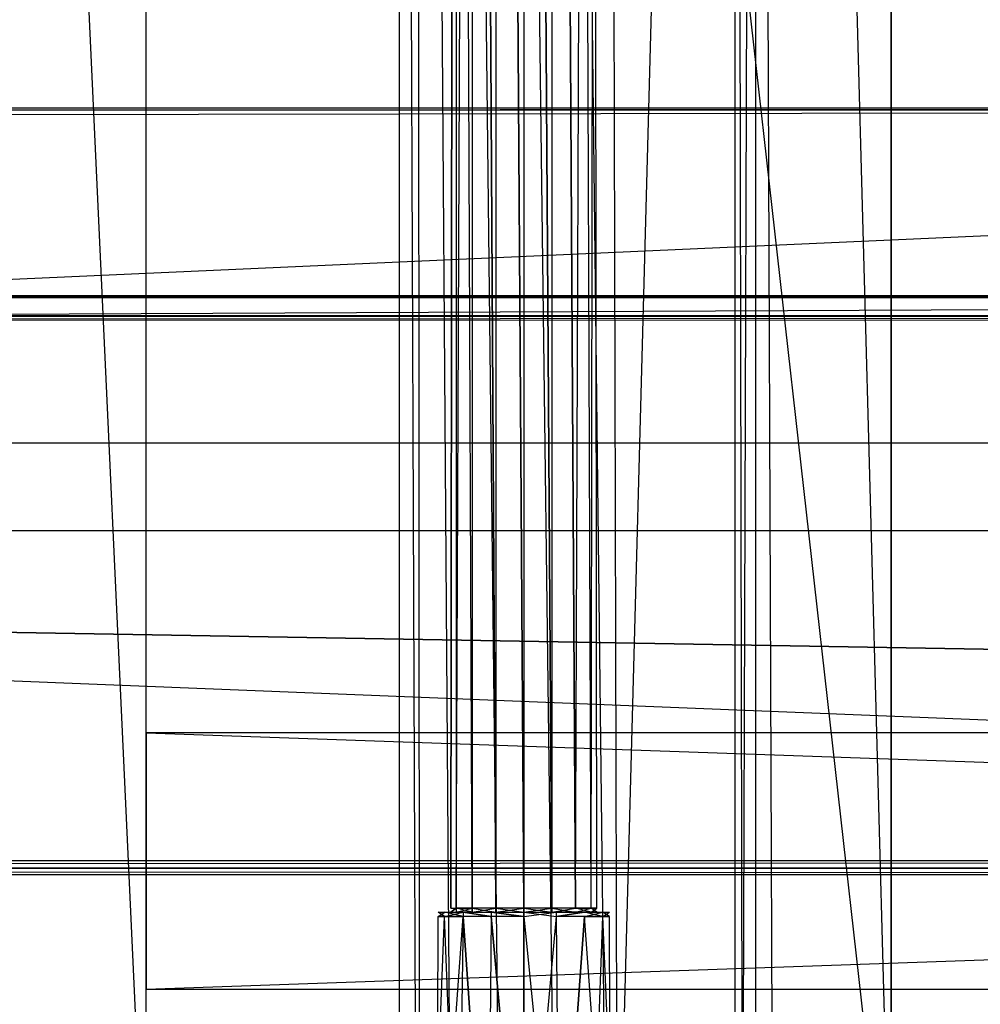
# Model space of a CAD drawing. Extents: x 0 to 1.6, y -0.5 to 0.
# Tile 19 of 43: x 0.52 to 0.59, y -0.46 to -0.39. Entities that reach past the tile are written whole.
import ezdxf

# ---------------------------------------------------------------- set-up
doc = ezdxf.new("R2010")
doc.units = 0
for name, color, linetype in [('L11_DRAWERBOX_LEGATO_REL_6_X_36', 7, 'CONTINUOUS'), ('L13_DRAWERBOX_LEGATO_REL_4_X_13', 7, 'CONTINUOUS'), ('L14_DRAWERBOX_LEGATO_REL_3_X_42', 7, 'CONTINUOUS'), ('L44_KORPUS_LEGATO_MS_X_190__Y_4', 7, 'CONTINUOUS'), ('L45_KORPUS_LEGATO_BO_X_15620__Y', 7, 'CONTINUOUS'), ('L47_KORPUS_LEGATO_3_N_B21900___', 7, 'CONTINUOUS'), ('L50_KORPUS_LEGATO_0_N_B21900___', 7, 'CONTINUOUS'), ('L55_KORPUS_LEGATO_TV_X_5400__Y_', 7, 'CONTINUOUS'), ('L9_PLATTE_LEGATO_0_N_B21900____', 7, 'CONTINUOUS')]:
    doc.layers.add(name, color=color, linetype=linetype)

msp = doc.modelspace()

# ---------------------------------------------------------------- linework, layer by layer
at = {"layer": 'L11_DRAWERBOX_LEGATO_REL_6_X_36', "color": 8}
for points, invisible_edges in [([(0.585235, -0.480437, 0.032), (0.54875, -0.156437, 0.032), (0.54875, -0.480437, 0.032), (0.585235, -0.480437, 0.032)], 13), ([(0.54875, -0.156437, 0.032), (0.585235, -0.480437, 0.032), (0.585235, -0.156437, 0.032), (0.54875, -0.156437, 0.032)], 14), ([(0.54875, -0.156437, 0.032), (0.550036, -0.480437, 0.10758), (0.54875, -0.480437, 0.032), (0.54875, -0.156437, 0.032)], 13), ([(0.550036, -0.480437, 0.10758), (0.54875, -0.156437, 0.032), (0.550036, -0.156437, 0.10758), (0.550036, -0.480437, 0.10758)], 14), ([(0.550036, -0.156437, 0.10758), (0.550283, -0.480437, 0.110955), (0.550036, -0.480437, 0.10758), (0.550036, -0.156437, 0.10758)], 13), ([(0.550283, -0.480437, 0.110955), (0.550036, -0.156437, 0.10758), (0.550283, -0.156437, 0.110955), (0.550283, -0.480437, 0.110955)], 14), ([(0.550283, -0.156437, 0.110955), (0.55263, -0.480437, 0.114232), (0.550283, -0.480437, 0.110955), (0.550283, -0.156437, 0.110955)], 13), ([(0.55263, -0.480437, 0.114232), (0.550283, -0.156437, 0.110955), (0.55263, -0.156437, 0.114232), (0.55263, -0.480437, 0.114232)], 14), ([(0.55263, -0.156437, 0.114232), (0.556276, -0.480437, 0.115948), (0.55263, -0.480437, 0.114232), (0.55263, -0.156437, 0.114232)], 13), ([(0.556276, -0.480437, 0.115948), (0.55263, -0.156437, 0.114232), (0.556276, -0.156437, 0.115948), (0.556276, -0.480437, 0.115948)], 14), ([(0.556276, -0.156437, 0.115948), (0.560339, -0.480437, 0.115998), (0.556276, -0.480437, 0.115948), (0.556276, -0.156437, 0.115948)], 13), ([(0.560339, -0.480437, 0.115998), (0.556276, -0.156437, 0.115948), (0.560339, -0.156437, 0.115998), (0.560339, -0.480437, 0.115998)], 14), ([(0.560339, -0.156437, 0.115998), (0.564178, -0.480437, 0.114666), (0.560339, -0.480437, 0.115998), (0.560339, -0.156437, 0.115998)], 13), ([(0.564178, -0.480437, 0.114666), (0.560339, -0.156437, 0.115998), (0.564178, -0.156437, 0.114666), (0.564178, -0.480437, 0.114666)], 14), ([(0.564178, -0.156437, 0.114666), (0.56493, -0.480437, 0.113598), (0.564178, -0.480437, 0.114666), (0.564178, -0.156437, 0.114666)], 13), ([(0.56493, -0.480437, 0.113598), (0.564178, -0.156437, 0.114666), (0.56493, -0.156437, 0.113598), (0.56493, -0.480437, 0.113598)], 14), ([(0.56493, -0.480437, 0.113598), (0.573639, -0.156437, 0.060646), (0.573639, -0.480437, 0.060646), (0.56493, -0.480437, 0.113598)], 13), ([(0.573639, -0.156437, 0.060646), (0.56493, -0.480437, 0.113598), (0.56493, -0.156437, 0.113598), (0.573639, -0.156437, 0.060646)], 14), ([(0.573639, -0.156437, 0.060646), (0.57422, -0.480437, 0.058607), (0.573639, -0.480437, 0.060646), (0.573639, -0.156437, 0.060646)], 13), ([(0.57422, -0.480437, 0.058607), (0.573639, -0.156437, 0.060646), (0.57422, -0.156437, 0.058607), (0.57422, -0.480437, 0.058607)], 14), ([(0.57422, -0.480437, 0.058607), (0.575183, -0.156437, 0.056719), (0.575183, -0.480437, 0.056719), (0.57422, -0.480437, 0.058607)], 13), ([(0.575183, -0.156437, 0.056719), (0.57422, -0.480437, 0.058607), (0.57422, -0.156437, 0.058607), (0.575183, -0.156437, 0.056719)], 14), ([(0.575183, -0.156437, 0.056719), (0.576491, -0.480437, 0.055052), (0.575183, -0.480437, 0.056719), (0.575183, -0.156437, 0.056719)], 13), ([(0.576491, -0.480437, 0.055052), (0.575183, -0.156437, 0.056719), (0.576491, -0.156437, 0.055052), (0.576491, -0.480437, 0.055052)], 14), ([(0.576491, -0.156437, 0.055052), (0.585235, -0.480437, 0.048743), (0.576491, -0.480437, 0.055052), (0.576491, -0.156437, 0.055052)], 13), ([(0.585235, -0.480437, 0.048743), (0.576491, -0.156437, 0.055052), (0.585235, -0.156437, 0.048743), (0.585235, -0.480437, 0.048743)], 14), ([(0.585235, -0.156437, 0.048743), (0.585235, -0.480437, 0.032), (0.585235, -0.480437, 0.048743), (0.585235, -0.156437, 0.048743)], 13), ([(0.585235, -0.480437, 0.032), (0.585235, -0.156437, 0.048743), (0.585235, -0.156437, 0.032), (0.585235, -0.480437, 0.032)], 14)]:
    msp.add_3dface(points, dxfattribs=dict(at, invisible_edges=invisible_edges))
at = {"layer": 'L13_DRAWERBOX_LEGATO_REL_4_X_13', "color": 8}
for points, invisible_edges in [([(0.552581, -0.453924, 0.1666), (0.552993, -0.143961, 0.168674), (0.552993, -0.453924, 0.168674), (0.552581, -0.453924, 0.1666)], 13), ([(0.552993, -0.143961, 0.168674), (0.552581, -0.453924, 0.1666), (0.552581, -0.143961, 0.1666), (0.552993, -0.143961, 0.168674)], 14), ([(0.552993, -0.143961, 0.164526), (0.552581, -0.453924, 0.1666), (0.552993, -0.453924, 0.164526), (0.552993, -0.143961, 0.164526)], 13), ([(0.552581, -0.453924, 0.1666), (0.552993, -0.143961, 0.164526), (0.552581, -0.143961, 0.1666), (0.552581, -0.453924, 0.1666)], 14), ([(0.552993, -0.143961, 0.168674), (0.554168, -0.453924, 0.170432), (0.552993, -0.453924, 0.168674), (0.552993, -0.143961, 0.168674)], 13), ([(0.554168, -0.453924, 0.170432), (0.552993, -0.143961, 0.168674), (0.554168, -0.143961, 0.170432), (0.554168, -0.453924, 0.170432)], 14), ([(0.554168, -0.143961, 0.162768), (0.552993, -0.453924, 0.164526), (0.554168, -0.453924, 0.162768), (0.554168, -0.143961, 0.162768)], 13), ([(0.552993, -0.453924, 0.164526), (0.554168, -0.143961, 0.162768), (0.552993, -0.143961, 0.164526), (0.552993, -0.453924, 0.164526)], 14), ([(0.554168, -0.143961, 0.170432), (0.555926, -0.453924, 0.171607), (0.554168, -0.453924, 0.170432), (0.554168, -0.143961, 0.170432)], 13), ([(0.555926, -0.453924, 0.171607), (0.554168, -0.143961, 0.170432), (0.555926, -0.143961, 0.171607), (0.555926, -0.453924, 0.171607)], 14), ([(0.555926, -0.453924, 0.161593), (0.554168, -0.143961, 0.162768), (0.554168, -0.453924, 0.162768), (0.555926, -0.453924, 0.161593)], 13), ([(0.554168, -0.143961, 0.162768), (0.555926, -0.453924, 0.161593), (0.555926, -0.143961, 0.161593), (0.554168, -0.143961, 0.162768)], 14), ([(0.555926, -0.143961, 0.171607), (0.558, -0.453924, 0.172019), (0.555926, -0.453924, 0.171607), (0.555926, -0.143961, 0.171607)], 13), ([(0.558, -0.453924, 0.172019), (0.555926, -0.143961, 0.171607), (0.558, -0.143961, 0.172019), (0.558, -0.453924, 0.172019)], 14), ([(0.558, -0.453924, 0.161181), (0.555926, -0.143961, 0.161593), (0.555926, -0.453924, 0.161593), (0.558, -0.453924, 0.161181)], 13), ([(0.555926, -0.143961, 0.161593), (0.558, -0.453924, 0.161181), (0.558, -0.143961, 0.161181), (0.555926, -0.143961, 0.161593)], 14), ([(0.560074, -0.453924, 0.161593), (0.558, -0.143961, 0.161181), (0.558, -0.453924, 0.161181), (0.560074, -0.453924, 0.161593)], 13), ([(0.558, -0.143961, 0.161181), (0.560074, -0.453924, 0.161593), (0.560074, -0.143961, 0.161593), (0.558, -0.143961, 0.161181)], 14), ([(0.558, -0.143961, 0.172019), (0.560074, -0.453924, 0.171607), (0.558, -0.453924, 0.172019), (0.558, -0.143961, 0.172019)], 13), ([(0.560074, -0.453924, 0.171607), (0.558, -0.143961, 0.172019), (0.560074, -0.143961, 0.171607), (0.560074, -0.453924, 0.171607)], 14), ([(0.561832, -0.453924, 0.162768), (0.560074, -0.143961, 0.161593), (0.560074, -0.453924, 0.161593), (0.561832, -0.453924, 0.162768)], 13), ([(0.560074, -0.143961, 0.161593), (0.561832, -0.453924, 0.162768), (0.561832, -0.143961, 0.162768), (0.560074, -0.143961, 0.161593)], 14), ([(0.560074, -0.143961, 0.171607), (0.561832, -0.453924, 0.170432), (0.560074, -0.453924, 0.171607), (0.560074, -0.143961, 0.171607)], 13), ([(0.561832, -0.453924, 0.170432), (0.560074, -0.143961, 0.171607), (0.561832, -0.143961, 0.170432), (0.561832, -0.453924, 0.170432)], 14), ([(0.563007, -0.143961, 0.164526), (0.561832, -0.453924, 0.162768), (0.563007, -0.453924, 0.164526), (0.563007, -0.143961, 0.164526)], 13), ([(0.561832, -0.453924, 0.162768), (0.563007, -0.143961, 0.164526), (0.561832, -0.143961, 0.162768), (0.561832, -0.453924, 0.162768)], 14), ([(0.561832, -0.143961, 0.170432), (0.563007, -0.453924, 0.168674), (0.561832, -0.453924, 0.170432), (0.561832, -0.143961, 0.170432)], 13), ([(0.563007, -0.453924, 0.168674), (0.561832, -0.143961, 0.170432), (0.563007, -0.143961, 0.168674), (0.563007, -0.453924, 0.168674)], 14), ([(0.56342, -0.143961, 0.1666), (0.563007, -0.453924, 0.164526), (0.56342, -0.453924, 0.1666), (0.56342, -0.143961, 0.1666)], 13), ([(0.563007, -0.453924, 0.164526), (0.56342, -0.143961, 0.1666), (0.563007, -0.143961, 0.164526), (0.563007, -0.453924, 0.164526)], 14), ([(0.563007, -0.143961, 0.168674), (0.56342, -0.453924, 0.1666), (0.563007, -0.453924, 0.168674), (0.563007, -0.143961, 0.168674)], 13), ([(0.56342, -0.453924, 0.1666), (0.563007, -0.143961, 0.168674), (0.56342, -0.143961, 0.1666), (0.56342, -0.453924, 0.1666)], 14), ([(0.552993, -0.453924, 0.164526), (0.552581, -0.454236, 0.1666), (0.552993, -0.454236, 0.164526), (0.552993, -0.453924, 0.164526)], 13), ([(0.552581, -0.454236, 0.1666), (0.552993, -0.453924, 0.164526), (0.552581, -0.453924, 0.1666), (0.552581, -0.454236, 0.1666)], 14), ([(0.552581, -0.454236, 0.1666), (0.552993, -0.453924, 0.168674), (0.552993, -0.454236, 0.168674), (0.552581, -0.454236, 0.1666)], 13), ([(0.552993, -0.453924, 0.168674), (0.552581, -0.454236, 0.1666), (0.552581, -0.453924, 0.1666), (0.552993, -0.453924, 0.168674)], 14), ([(0.554168, -0.453924, 0.162768), (0.552993, -0.454236, 0.164526), (0.554168, -0.454236, 0.162768), (0.554168, -0.453924, 0.162768)], 13), ([(0.552993, -0.454236, 0.164526), (0.554168, -0.453924, 0.162768), (0.552993, -0.453924, 0.164526), (0.552993, -0.454236, 0.164526)], 14), ([(0.552993, -0.453924, 0.168674), (0.554168, -0.454236, 0.170432), (0.552993, -0.454236, 0.168674), (0.552993, -0.453924, 0.168674)], 13), ([(0.554168, -0.454236, 0.170432), (0.552993, -0.453924, 0.168674), (0.554168, -0.453924, 0.170432), (0.554168, -0.454236, 0.170432)], 14), ([(0.555926, -0.454236, 0.161593), (0.554168, -0.453924, 0.162768), (0.554168, -0.454236, 0.162768), (0.555926, -0.454236, 0.161593)], 13), ([(0.554168, -0.453924, 0.162768), (0.555926, -0.454236, 0.161593), (0.555926, -0.453924, 0.161593), (0.554168, -0.453924, 0.162768)], 14), ([(0.555926, -0.453924, 0.171607), (0.554168, -0.454236, 0.170432), (0.554168, -0.453924, 0.170432), (0.555926, -0.453924, 0.171607)], 13), ([(0.554168, -0.454236, 0.170432), (0.555926, -0.453924, 0.171607), (0.555926, -0.454236, 0.171607), (0.554168, -0.454236, 0.170432)], 14), ([(0.558, -0.454236, 0.161181), (0.555926, -0.453924, 0.161593), (0.555926, -0.454236, 0.161593), (0.558, -0.454236, 0.161181)], 13), ([(0.555926, -0.453924, 0.161593), (0.558, -0.454236, 0.161181), (0.558, -0.453924, 0.161181), (0.555926, -0.453924, 0.161593)], 14), ([(0.558, -0.453924, 0.172019), (0.555926, -0.454236, 0.171607), (0.555926, -0.453924, 0.171607), (0.558, -0.453924, 0.172019)], 13), ([(0.555926, -0.454236, 0.171607), (0.558, -0.453924, 0.172019), (0.558, -0.454236, 0.172019), (0.555926, -0.454236, 0.171607)], 14), ([(0.560074, -0.453924, 0.171607), (0.558, -0.454236, 0.172019), (0.558, -0.453924, 0.172019), (0.560074, -0.453924, 0.171607)], 13), ([(0.558, -0.454236, 0.172019), (0.560074, -0.453924, 0.171607), (0.560074, -0.454236, 0.171607), (0.558, -0.454236, 0.172019)], 14), ([(0.560074, -0.454236, 0.161593), (0.558, -0.453924, 0.161181), (0.558, -0.454236, 0.161181), (0.560074, -0.454236, 0.161593)], 13), ([(0.558, -0.453924, 0.161181), (0.560074, -0.454236, 0.161593), (0.560074, -0.453924, 0.161593), (0.558, -0.453924, 0.161181)], 14), ([(0.561832, -0.453924, 0.170432), (0.560074, -0.454236, 0.171607), (0.560074, -0.453924, 0.171607), (0.561832, -0.453924, 0.170432)], 13), ([(0.560074, -0.454236, 0.171607), (0.561832, -0.453924, 0.170432), (0.561832, -0.454236, 0.170432), (0.560074, -0.454236, 0.171607)], 14), ([(0.561832, -0.454236, 0.162768), (0.560074, -0.453924, 0.161593), (0.560074, -0.454236, 0.161593), (0.561832, -0.454236, 0.162768)], 13), ([(0.560074, -0.453924, 0.161593), (0.561832, -0.454236, 0.162768), (0.561832, -0.453924, 0.162768), (0.560074, -0.453924, 0.161593)], 14), ([(0.561832, -0.453924, 0.170432), (0.563007, -0.454236, 0.168674), (0.561832, -0.454236, 0.170432), (0.561832, -0.453924, 0.170432)], 13), ([(0.563007, -0.454236, 0.168674), (0.561832, -0.453924, 0.170432), (0.563007, -0.453924, 0.168674), (0.563007, -0.454236, 0.168674)], 14), ([(0.563007, -0.453924, 0.164526), (0.561832, -0.454236, 0.162768), (0.563007, -0.454236, 0.164526), (0.563007, -0.453924, 0.164526)], 13), ([(0.561832, -0.454236, 0.162768), (0.563007, -0.453924, 0.164526), (0.561832, -0.453924, 0.162768), (0.561832, -0.454236, 0.162768)], 14), ([(0.563007, -0.453924, 0.168674), (0.56342, -0.454236, 0.1666), (0.563007, -0.454236, 0.168674), (0.563007, -0.453924, 0.168674)], 13), ([(0.56342, -0.454236, 0.1666), (0.563007, -0.453924, 0.168674), (0.56342, -0.453924, 0.1666), (0.56342, -0.454236, 0.1666)], 14), ([(0.56342, -0.453924, 0.1666), (0.563007, -0.454236, 0.164526), (0.56342, -0.454236, 0.1666), (0.56342, -0.453924, 0.1666)], 13), ([(0.563007, -0.454236, 0.164526), (0.56342, -0.453924, 0.1666), (0.563007, -0.453924, 0.164526), (0.563007, -0.454236, 0.164526)], 14), ([(0.551647, -0.454542, 0.1666), (0.551591, -0.480736, 0.169255), (0.551063, -0.480736, 0.1666), (0.551647, -0.454542, 0.1666)], 13), ([(0.55213, -0.454542, 0.164169), (0.551063, -0.480736, 0.1666), (0.551591, -0.480736, 0.163945), (0.55213, -0.454542, 0.164169)], 13), ([(0.551063, -0.480736, 0.1666), (0.55213, -0.454542, 0.164169), (0.551647, -0.454542, 0.1666), (0.551063, -0.480736, 0.1666)], 14), ([(0.551591, -0.480736, 0.169255), (0.551647, -0.454542, 0.1666), (0.55213, -0.454542, 0.169031), (0.551591, -0.480736, 0.169255)], 14), ([(0.55213, -0.454542, 0.169031), (0.553095, -0.480736, 0.171505), (0.551591, -0.480736, 0.169255), (0.55213, -0.454542, 0.169031)], 13), ([(0.553508, -0.454542, 0.162107), (0.551591, -0.480736, 0.163945), (0.553095, -0.480736, 0.161695), (0.553508, -0.454542, 0.162107)], 13), ([(0.551591, -0.480736, 0.163945), (0.553508, -0.454542, 0.162107), (0.55213, -0.454542, 0.164169), (0.551591, -0.480736, 0.163945)], 14), ([(0.552137, -0.454236, 0.164171), (0.551647, -0.454542, 0.1666), (0.55213, -0.454542, 0.164169), (0.552137, -0.454236, 0.164171)], 13), ([(0.551647, -0.454542, 0.1666), (0.552137, -0.454236, 0.164171), (0.551654, -0.454236, 0.1666), (0.551647, -0.454542, 0.1666)], 14), ([(0.551654, -0.454236, 0.1666), (0.55213, -0.454542, 0.169031), (0.551647, -0.454542, 0.1666), (0.551654, -0.454236, 0.1666)], 13), ([(0.552993, -0.454236, 0.164526), (0.551654, -0.454236, 0.1666), (0.552137, -0.454236, 0.164171), (0.552993, -0.454236, 0.164526)], 13), ([(0.551654, -0.454236, 0.1666), (0.552993, -0.454236, 0.164526), (0.552581, -0.454236, 0.1666), (0.551654, -0.454236, 0.1666)], 14), ([(0.552993, -0.454236, 0.168674), (0.551654, -0.454236, 0.1666), (0.552581, -0.454236, 0.1666), (0.552993, -0.454236, 0.168674)], 13), ([(0.551654, -0.454236, 0.1666), (0.552993, -0.454236, 0.168674), (0.552137, -0.454236, 0.169029), (0.551654, -0.454236, 0.1666)], 14), ([(0.55213, -0.454542, 0.169031), (0.551654, -0.454236, 0.1666), (0.552137, -0.454236, 0.169029), (0.55213, -0.454542, 0.169031)], 14), ([(0.553512, -0.454236, 0.162112), (0.55213, -0.454542, 0.164169), (0.553508, -0.454542, 0.162107), (0.553512, -0.454236, 0.162112)], 13), ([(0.55213, -0.454542, 0.164169), (0.553512, -0.454236, 0.162112), (0.552137, -0.454236, 0.164171), (0.55213, -0.454542, 0.164169)], 14), ([(0.552137, -0.454236, 0.169029), (0.553508, -0.454542, 0.171093), (0.55213, -0.454542, 0.169031), (0.552137, -0.454236, 0.169029)], 13), ([(0.553095, -0.480736, 0.171505), (0.55213, -0.454542, 0.169031), (0.553508, -0.454542, 0.171093), (0.553095, -0.480736, 0.171505)], 14), ([(0.554168, -0.454236, 0.170432), (0.552137, -0.454236, 0.169029), (0.552993, -0.454236, 0.168674), (0.554168, -0.454236, 0.170432)], 13), ([(0.552137, -0.454236, 0.169029), (0.554168, -0.454236, 0.170432), (0.553512, -0.454236, 0.171088), (0.552137, -0.454236, 0.169029)], 14), ([(0.554168, -0.454236, 0.162768), (0.552137, -0.454236, 0.164171), (0.553512, -0.454236, 0.162112), (0.554168, -0.454236, 0.162768)], 13), ([(0.552137, -0.454236, 0.164171), (0.554168, -0.454236, 0.162768), (0.552993, -0.454236, 0.164526), (0.552137, -0.454236, 0.164171)], 14), ([(0.553508, -0.454542, 0.171093), (0.552137, -0.454236, 0.169029), (0.553512, -0.454236, 0.171088), (0.553508, -0.454542, 0.171093)], 14), ([(0.553508, -0.454542, 0.171093), (0.555345, -0.480736, 0.173009), (0.553095, -0.480736, 0.171505), (0.553508, -0.454542, 0.171093)], 13), ([(0.555345, -0.480736, 0.160191), (0.553508, -0.454542, 0.162107), (0.553095, -0.480736, 0.161695), (0.555345, -0.480736, 0.160191)], 13), ([(0.555569, -0.454542, 0.16073), (0.553512, -0.454236, 0.162112), (0.553508, -0.454542, 0.162107), (0.555569, -0.454542, 0.16073)], 13), ([(0.553512, -0.454236, 0.171088), (0.555569, -0.454542, 0.17247), (0.553508, -0.454542, 0.171093), (0.553512, -0.454236, 0.171088)], 13), ([(0.555345, -0.480736, 0.173009), (0.553508, -0.454542, 0.171093), (0.555569, -0.454542, 0.17247), (0.555345, -0.480736, 0.173009)], 14), ([(0.553508, -0.454542, 0.162107), (0.555345, -0.480736, 0.160191), (0.555569, -0.454542, 0.16073), (0.553508, -0.454542, 0.162107)], 14), ([(0.555926, -0.454236, 0.171607), (0.553512, -0.454236, 0.171088), (0.554168, -0.454236, 0.170432), (0.555926, -0.454236, 0.171607)], 13), ([(0.553512, -0.454236, 0.171088), (0.555926, -0.454236, 0.171607), (0.555571, -0.454236, 0.172464), (0.553512, -0.454236, 0.171088)], 14), ([(0.555926, -0.454236, 0.161593), (0.553512, -0.454236, 0.162112), (0.555571, -0.454236, 0.160736), (0.555926, -0.454236, 0.161593)], 13), ([(0.553512, -0.454236, 0.162112), (0.555926, -0.454236, 0.161593), (0.554168, -0.454236, 0.162768), (0.553512, -0.454236, 0.162112)], 14), ([(0.553512, -0.454236, 0.162112), (0.555569, -0.454542, 0.16073), (0.555571, -0.454236, 0.160736), (0.553512, -0.454236, 0.162112)], 14), ([(0.555569, -0.454542, 0.17247), (0.553512, -0.454236, 0.171088), (0.555571, -0.454236, 0.172464), (0.555569, -0.454542, 0.17247)], 14), ([(0.558, -0.480736, 0.159663), (0.555569, -0.454542, 0.16073), (0.555345, -0.480736, 0.160191), (0.558, -0.480736, 0.159663)], 13), ([(0.555569, -0.454542, 0.17247), (0.558, -0.480736, 0.173537), (0.555345, -0.480736, 0.173009), (0.555569, -0.454542, 0.17247)], 13), ([(0.555571, -0.454236, 0.172464), (0.558, -0.454542, 0.172953), (0.555569, -0.454542, 0.17247), (0.555571, -0.454236, 0.172464)], 13), ([(0.558, -0.454542, 0.160247), (0.555571, -0.454236, 0.160736), (0.555569, -0.454542, 0.16073), (0.558, -0.454542, 0.160247)], 13), ([(0.555569, -0.454542, 0.16073), (0.558, -0.480736, 0.159663), (0.558, -0.454542, 0.160247), (0.555569, -0.454542, 0.16073)], 14), ([(0.558, -0.480736, 0.173537), (0.555569, -0.454542, 0.17247), (0.558, -0.454542, 0.172953), (0.558, -0.480736, 0.173537)], 14), ([(0.558, -0.454236, 0.161181), (0.555571, -0.454236, 0.160736), (0.558, -0.454236, 0.160253), (0.558, -0.454236, 0.161181)], 13), ([(0.555571, -0.454236, 0.160736), (0.558, -0.454236, 0.161181), (0.555926, -0.454236, 0.161593), (0.555571, -0.454236, 0.160736)], 14), ([(0.558, -0.454236, 0.172019), (0.555571, -0.454236, 0.172464), (0.555926, -0.454236, 0.171607), (0.558, -0.454236, 0.172019)], 13), ([(0.555571, -0.454236, 0.172464), (0.558, -0.454236, 0.172019), (0.558, -0.454236, 0.172947), (0.555571, -0.454236, 0.172464)], 14), ([(0.558, -0.454542, 0.172953), (0.555571, -0.454236, 0.172464), (0.558, -0.454236, 0.172947), (0.558, -0.454542, 0.172953)], 14), ([(0.555571, -0.454236, 0.160736), (0.558, -0.454542, 0.160247), (0.558, -0.454236, 0.160253), (0.555571, -0.454236, 0.160736)], 14), ([(0.560429, -0.454236, 0.160736), (0.558, -0.454236, 0.161181), (0.558, -0.454236, 0.160253), (0.560429, -0.454236, 0.160736)], 13), ([(0.558, -0.454236, 0.161181), (0.560429, -0.454236, 0.160736), (0.560074, -0.454236, 0.161593), (0.558, -0.454236, 0.161181)], 14), ([(0.560429, -0.454236, 0.172464), (0.558, -0.454236, 0.172019), (0.560074, -0.454236, 0.171607), (0.560429, -0.454236, 0.172464)], 13), ([(0.558, -0.454236, 0.172019), (0.560429, -0.454236, 0.172464), (0.558, -0.454236, 0.172947), (0.558, -0.454236, 0.172019)], 14), ([(0.560429, -0.454236, 0.172464), (0.558, -0.454542, 0.172953), (0.558, -0.454236, 0.172947), (0.560429, -0.454236, 0.172464)], 13), ([(0.558, -0.454542, 0.172953), (0.560429, -0.454236, 0.172464), (0.560432, -0.454542, 0.17247), (0.558, -0.454542, 0.172953)], 14), ([(0.560432, -0.454542, 0.16073), (0.558, -0.454236, 0.160253), (0.558, -0.454542, 0.160247), (0.560432, -0.454542, 0.16073)], 13), ([(0.558, -0.454236, 0.160253), (0.560432, -0.454542, 0.16073), (0.560429, -0.454236, 0.160736), (0.558, -0.454236, 0.160253)], 14), ([(0.560655, -0.480736, 0.160191), (0.558, -0.454542, 0.160247), (0.558, -0.480736, 0.159663), (0.560655, -0.480736, 0.160191)], 13), ([(0.558, -0.454542, 0.160247), (0.560655, -0.480736, 0.160191), (0.560432, -0.454542, 0.16073), (0.558, -0.454542, 0.160247)], 14), ([(0.560432, -0.454542, 0.17247), (0.558, -0.480736, 0.173537), (0.558, -0.454542, 0.172953), (0.560432, -0.454542, 0.17247)], 13), ([(0.558, -0.480736, 0.173537), (0.560432, -0.454542, 0.17247), (0.560655, -0.480736, 0.173009), (0.558, -0.480736, 0.173537)], 14), ([(0.562488, -0.454236, 0.162112), (0.560074, -0.454236, 0.161593), (0.560429, -0.454236, 0.160736), (0.562488, -0.454236, 0.162112)], 13), ([(0.560074, -0.454236, 0.161593), (0.562488, -0.454236, 0.162112), (0.561832, -0.454236, 0.162768), (0.560074, -0.454236, 0.161593)], 14), ([(0.562488, -0.454236, 0.171088), (0.560074, -0.454236, 0.171607), (0.561832, -0.454236, 0.170432), (0.562488, -0.454236, 0.171088)], 13), ([(0.560074, -0.454236, 0.171607), (0.562488, -0.454236, 0.171088), (0.560429, -0.454236, 0.172464), (0.560074, -0.454236, 0.171607)], 14), ([(0.562488, -0.454236, 0.171088), (0.560432, -0.454542, 0.17247), (0.560429, -0.454236, 0.172464), (0.562488, -0.454236, 0.171088)], 13), ([(0.560432, -0.454542, 0.16073), (0.562488, -0.454236, 0.162112), (0.560429, -0.454236, 0.160736), (0.560432, -0.454542, 0.16073)], 13), ([(0.560432, -0.454542, 0.17247), (0.562488, -0.454236, 0.171088), (0.562493, -0.454542, 0.171093), (0.560432, -0.454542, 0.17247)], 14), ([(0.562488, -0.454236, 0.162112), (0.560432, -0.454542, 0.16073), (0.562493, -0.454542, 0.162107), (0.562488, -0.454236, 0.162112)], 14), ([(0.560655, -0.480736, 0.160191), (0.562493, -0.454542, 0.162107), (0.560432, -0.454542, 0.16073), (0.560655, -0.480736, 0.160191)], 13), ([(0.562493, -0.454542, 0.171093), (0.560655, -0.480736, 0.173009), (0.560432, -0.454542, 0.17247), (0.562493, -0.454542, 0.171093)], 13), ([(0.562493, -0.454542, 0.162107), (0.560655, -0.480736, 0.160191), (0.562906, -0.480736, 0.161695), (0.562493, -0.454542, 0.162107)], 14), ([(0.560655, -0.480736, 0.173009), (0.562493, -0.454542, 0.171093), (0.562906, -0.480736, 0.171505), (0.560655, -0.480736, 0.173009)], 14), ([(0.563864, -0.454236, 0.164171), (0.561832, -0.454236, 0.162768), (0.562488, -0.454236, 0.162112), (0.563864, -0.454236, 0.164171)], 13), ([(0.561832, -0.454236, 0.162768), (0.563864, -0.454236, 0.164171), (0.563007, -0.454236, 0.164526), (0.561832, -0.454236, 0.162768)], 14), ([(0.563864, -0.454236, 0.169029), (0.561832, -0.454236, 0.170432), (0.563007, -0.454236, 0.168674), (0.563864, -0.454236, 0.169029)], 13), ([(0.561832, -0.454236, 0.170432), (0.563864, -0.454236, 0.169029), (0.562488, -0.454236, 0.171088), (0.561832, -0.454236, 0.170432)], 14), ([(0.562493, -0.454542, 0.162107), (0.563864, -0.454236, 0.164171), (0.562488, -0.454236, 0.162112), (0.562493, -0.454542, 0.162107)], 14), ([(0.562488, -0.454236, 0.171088), (0.56387, -0.454542, 0.169031), (0.562493, -0.454542, 0.171093), (0.562488, -0.454236, 0.171088)], 13), ([(0.56387, -0.454542, 0.169031), (0.562488, -0.454236, 0.171088), (0.563864, -0.454236, 0.169029), (0.56387, -0.454542, 0.169031)], 14), ([(0.563864, -0.454236, 0.164171), (0.562493, -0.454542, 0.162107), (0.56387, -0.454542, 0.164169), (0.563864, -0.454236, 0.164171)], 13), ([(0.562493, -0.454542, 0.171093), (0.564409, -0.480736, 0.169255), (0.562906, -0.480736, 0.171505), (0.562493, -0.454542, 0.171093)], 13), ([(0.564409, -0.480736, 0.169255), (0.562493, -0.454542, 0.171093), (0.56387, -0.454542, 0.169031), (0.564409, -0.480736, 0.169255)], 14), ([(0.562906, -0.480736, 0.161695), (0.56387, -0.454542, 0.164169), (0.562493, -0.454542, 0.162107), (0.562906, -0.480736, 0.161695)], 14), ([(0.56387, -0.454542, 0.164169), (0.562906, -0.480736, 0.161695), (0.564409, -0.480736, 0.163945), (0.56387, -0.454542, 0.164169)], 13), ([(0.564347, -0.454236, 0.1666), (0.563007, -0.454236, 0.164526), (0.563864, -0.454236, 0.164171), (0.564347, -0.454236, 0.1666)], 13), ([(0.563007, -0.454236, 0.164526), (0.564347, -0.454236, 0.1666), (0.56342, -0.454236, 0.1666), (0.563007, -0.454236, 0.164526)], 14), ([(0.56342, -0.454236, 0.1666), (0.563864, -0.454236, 0.169029), (0.563007, -0.454236, 0.168674), (0.56342, -0.454236, 0.1666)], 14), ([(0.563864, -0.454236, 0.169029), (0.56342, -0.454236, 0.1666), (0.564347, -0.454236, 0.1666), (0.563864, -0.454236, 0.169029)], 13), ([(0.56387, -0.454542, 0.164169), (0.564347, -0.454236, 0.1666), (0.563864, -0.454236, 0.164171), (0.56387, -0.454542, 0.164169)], 14), ([(0.563864, -0.454236, 0.169029), (0.564354, -0.454542, 0.1666), (0.56387, -0.454542, 0.169031), (0.563864, -0.454236, 0.169029)], 13), ([(0.564354, -0.454542, 0.1666), (0.563864, -0.454236, 0.169029), (0.564347, -0.454236, 0.1666), (0.564354, -0.454542, 0.1666)], 14), ([(0.564347, -0.454236, 0.1666), (0.56387, -0.454542, 0.164169), (0.564354, -0.454542, 0.1666), (0.564347, -0.454236, 0.1666)], 13), ([(0.56387, -0.454542, 0.169031), (0.564938, -0.480736, 0.1666), (0.564409, -0.480736, 0.169255), (0.56387, -0.454542, 0.169031)], 13), ([(0.564938, -0.480736, 0.1666), (0.56387, -0.454542, 0.169031), (0.564354, -0.454542, 0.1666), (0.564938, -0.480736, 0.1666)], 14), ([(0.564409, -0.480736, 0.163945), (0.564354, -0.454542, 0.1666), (0.56387, -0.454542, 0.164169), (0.564409, -0.480736, 0.163945)], 14), ([(0.564354, -0.454542, 0.1666), (0.564409, -0.480736, 0.163945), (0.564938, -0.480736, 0.1666), (0.564354, -0.454542, 0.1666)], 13)]:
    msp.add_3dface(points, dxfattribs=dict(at, invisible_edges=invisible_edges))
at = {"layer": 'L14_DRAWERBOX_LEGATO_REL_3_X_42', "color": 8}
for points, invisible_edges in [([(1.014765, -0.480437, 0.048), (0.585235, -0.156436, 0.048), (0.585235, -0.480437, 0.048), (1.014765, -0.480437, 0.048)], 13), ([(0.585235, -0.156436, 0.048), (1.014765, -0.480437, 0.048), (1.014765, -0.156436, 0.048), (0.585235, -0.156436, 0.048)], 14), ([(0.585235, -0.156436, 0.048), (0.585235, -0.480437, 0.032), (0.585235, -0.480437, 0.048), (0.585235, -0.156436, 0.048)], 13), ([(0.585235, -0.480437, 0.032), (0.585235, -0.156436, 0.048), (0.585235, -0.156437, 0.032), (0.585235, -0.480437, 0.032)], 14), ([(0.585235, -0.156437, 0.032), (1.014765, -0.480437, 0.032), (0.585235, -0.480437, 0.032), (0.585235, -0.156437, 0.032)], 13), ([(1.014765, -0.480437, 0.032), (0.585235, -0.156437, 0.032), (1.014765, -0.156437, 0.032), (1.014765, -0.480437, 0.032)], 14)]:
    msp.add_3dface(points, dxfattribs=dict(at, invisible_edges=invisible_edges))
at = {"layer": 'L44_KORPUS_LEGATO_MS_X_190__Y_4', "color": 8}
for points, invisible_edges in [([(0.53, -0.069937, 0.02), (0.511, -0.478937, 0.02), (0.511, -0.069937, 0.02), (0.53, -0.069937, 0.02)], 13), ([(0.511, -0.478937, 0.02), (0.53, -0.069937, 0.02), (0.53, -0.478937, 0.02), (0.511, -0.478937, 0.02)], 14), ([(0.53, -0.478937, 0.483), (0.511, -0.069937, 0.483), (0.511, -0.478937, 0.483), (0.53, -0.478937, 0.483)], 13), ([(0.511, -0.069937, 0.483), (0.53, -0.478937, 0.483), (0.53, -0.069937, 0.483), (0.511, -0.069937, 0.483)], 14), ([(0.53, -0.069937, 0.02), (0.53, -0.478937, 0.483), (0.53, -0.478937, 0.02), (0.53, -0.069937, 0.02)], 13), ([(0.53, -0.478937, 0.483), (0.53, -0.069937, 0.02), (0.53, -0.069937, 0.483), (0.53, -0.478937, 0.483)], 14)]:
    msp.add_3dface(points, dxfattribs=dict(at, invisible_edges=invisible_edges))
at = {"layer": 'L45_KORPUS_LEGATO_BO_X_15620__Y', "color": 8}
for points, invisible_edges in [([(1.581, -0.479458, 0.02), (0.019, -0.069958, 0.02), (0.019, -0.479458, 0.02), (1.581, -0.479458, 0.02)], 13), ([(0.019, -0.069958, 0.02), (1.581, -0.479458, 0.02), (1.581, -0.069958, 0.02), (0.019, -0.069958, 0.02)], 14), ([(1.581, -0.069958, 0.001), (0.019, -0.479458, 0.001), (0.019, -0.069958, 0.001), (1.581, -0.069958, 0.001)], 13), ([(0.019, -0.479458, 0.001), (1.581, -0.069958, 0.001), (1.581, -0.479458, 0.001), (0.019, -0.479458, 0.001)], 14)]:
    msp.add_3dface(points, dxfattribs=dict(at, invisible_edges=invisible_edges))
at = {"layer": 'L47_KORPUS_LEGATO_3_N_B21900___', "color": 8}
for points, invisible_edges in [([(0.019, -0.479458, 0.483), (0.079, -0.419458, 0.483), (1.581, -0.479458, 0.483), (0.019, -0.479458, 0.483)], 10), ([(1.581, -0.479458, 0.502), (0.079, -0.419458, 0.502), (0.019, -0.479458, 0.502), (1.581, -0.479458, 0.502)], 13), ([(1.581, -0.479458, 0.483), (0.079, -0.419458, 0.483), (1.521, -0.419458, 0.483), (1.581, -0.479458, 0.483)], 15), ([(0.079, -0.419458, 0.502), (1.521, -0.419458, 0.483), (0.079, -0.419458, 0.483), (0.079, -0.419458, 0.502)], 13), ([(1.521, -0.419458, 0.483), (0.079, -0.419458, 0.502), (1.521, -0.419458, 0.502), (1.521, -0.419458, 0.483)], 14), ([(0.079, -0.419458, 0.502), (1.581, -0.479458, 0.502), (1.521, -0.419458, 0.502), (0.079, -0.419458, 0.502)], 14)]:
    msp.add_3dface(points, dxfattribs=dict(at, invisible_edges=invisible_edges))
at = {"layer": 'L50_KORPUS_LEGATO_0_N_B21900___', "color": 8}
for points, invisible_edges in [([(0.075, -0.425958, 0.502), (1.55, -0.450958, 0.502), (0.05, -0.450958, 0.502), (0.075, -0.425958, 0.502)], 13), ([(1.55, -0.450958, 0.512), (0.075, -0.425958, 0.512), (0.05, -0.450958, 0.512), (1.55, -0.450958, 0.512)], 13), ([(1.55, -0.450958, 0.502), (0.075, -0.425958, 0.502), (1.525, -0.425958, 0.502), (1.55, -0.450958, 0.502)], 14), ([(0.075, -0.425958, 0.512), (1.55, -0.450958, 0.512), (1.525, -0.425958, 0.512), (0.075, -0.425958, 0.512)], 14), ([(0.075, -0.425958, 0.512), (1.525, -0.425958, 0.502), (0.075, -0.425958, 0.502), (0.075, -0.425958, 0.512)], 13), ([(1.525, -0.425958, 0.502), (0.075, -0.425958, 0.512), (1.525, -0.425958, 0.512), (1.525, -0.425958, 0.502)], 14), ([(1.55, -0.450958, 0.502), (0.05, -0.450958, 0.512), (0.05, -0.450958, 0.502), (1.55, -0.450958, 0.502)], 13), ([(0.05, -0.450958, 0.512), (1.55, -0.450958, 0.502), (1.55, -0.450958, 0.512), (0.05, -0.450958, 0.512)], 14)]:
    msp.add_3dface(points, dxfattribs=dict(at, invisible_edges=invisible_edges))
at = {"layer": 'L55_KORPUS_LEGATO_TV_X_5400__Y_', "color": 8}
for points, invisible_edges in [([(0.53, -0.440937, 0.37), (0.53, -0.459937, 0.3), (0.53, -0.459937, 0.37), (0.53, -0.440937, 0.37)], 13), ([(0.53, -0.459937, 0.3), (0.53, -0.440937, 0.37), (0.53, -0.440937, 0.3), (0.53, -0.459937, 0.3)], 14), ([(0.53, -0.440937, 0.37), (1.07, -0.440937, 0.3), (0.53, -0.440937, 0.3), (0.53, -0.440937, 0.37)], 13), ([(1.07, -0.440937, 0.3), (0.53, -0.440937, 0.37), (1.07, -0.440937, 0.37), (1.07, -0.440937, 0.3)], 14), ([(1.07, -0.440937, 0.3), (0.53, -0.459937, 0.3), (0.53, -0.440937, 0.3), (1.07, -0.440937, 0.3)], 13), ([(0.53, -0.459937, 0.3), (1.07, -0.440937, 0.3), (1.07, -0.459937, 0.3), (0.53, -0.459937, 0.3)], 14), ([(1.07, -0.459937, 0.37), (0.53, -0.440937, 0.37), (0.53, -0.459937, 0.37), (1.07, -0.459937, 0.37)], 13), ([(0.53, -0.440937, 0.37), (1.07, -0.459937, 0.37), (1.07, -0.440937, 0.37), (0.53, -0.440937, 0.37)], 14), ([(1.07, -0.459937, 0.37), (0.53, -0.459937, 0.3), (1.07, -0.459937, 0.3), (1.07, -0.459937, 0.37)], 13), ([(0.53, -0.459937, 0.3), (1.07, -0.459937, 0.37), (0.53, -0.459937, 0.37), (0.53, -0.459937, 0.3)], 14)]:
    msp.add_3dface(points, dxfattribs=dict(at, invisible_edges=invisible_edges))
at = {"layer": 'L9_PLATTE_LEGATO_0_N_B21900____', "color": 8}
for points, invisible_edges in [([(0.492903, -0.394777, 0.510578), (0.800121, -0.39463, 0.510205), (0.492901, -0.39463, 0.510205), (0.492903, -0.394777, 0.510578)], 13), ([(0.800121, -0.39463, 0.510205), (0.492917, -0.395145, 0.510205), (0.492901, -0.39463, 0.510205), (0.800121, -0.39463, 0.510205)], 13), ([(0.800121, -0.39463, 0.510205), (0.492903, -0.394777, 0.510578), (0.800121, -0.394777, 0.510578), (0.800121, -0.39463, 0.510205)], 14), ([(0.492917, -0.40854, 0.545552), (0.800121, -0.394777, 0.510578), (0.492903, -0.394777, 0.510578), (0.492917, -0.40854, 0.545552)], 13), ([(0.492917, -0.395145, 0.510205), (0.800121, -0.39463, 0.510205), (0.800121, -0.395145, 0.510205), (0.492917, -0.395145, 0.510205)], 14), ([(0.800121, -0.394777, 0.510578), (0.492917, -0.40854, 0.545552), (0.800121, -0.40854, 0.545552), (0.800121, -0.394777, 0.510578)], 14), ([(0.051048, -0.450441, 0.510205), (0.492207, -0.395145, 0.510205), (0.800121, -0.45042, 0.510205), (0.051048, -0.450441, 0.510205)], 10), ([(0.800121, -0.45042, 0.510205), (0.492207, -0.395145, 0.510205), (0.492917, -0.395145, 0.510205), (0.800121, -0.45042, 0.510205)], 15), ([(0.800121, -0.45042, 0.510205), (0.492917, -0.395145, 0.510205), (0.800121, -0.395145, 0.510205), (0.800121, -0.45042, 0.510205)], 15), ([(0.492917, -0.408606, 0.54572), (0.800121, -0.40854, 0.545552), (0.492917, -0.40854, 0.545552), (0.492917, -0.408606, 0.54572)], 13), ([(0.800121, -0.40854, 0.545552), (0.492917, -0.408606, 0.54572), (0.800121, -0.408606, 0.54572), (0.800121, -0.40854, 0.545552)], 14), ([(0.492917, -0.40869, 0.545933), (0.800121, -0.408606, 0.54572), (0.492917, -0.408606, 0.54572), (0.492917, -0.40869, 0.545933)], 13), ([(0.800121, -0.408606, 0.54572), (0.492917, -0.40869, 0.545933), (0.800121, -0.40869, 0.545933), (0.800121, -0.408606, 0.54572)], 14), ([(0.492917, -0.410026, 0.549328), (0.800121, -0.40869, 0.545933), (0.492917, -0.40869, 0.545933), (0.492917, -0.410026, 0.549328)], 13), ([(0.800121, -0.40869, 0.545933), (0.492917, -0.410026, 0.549328), (0.800121, -0.410026, 0.549328), (0.800121, -0.40869, 0.545933)], 14), ([(0.492917, -0.410068, 0.549434), (0.800121, -0.410026, 0.549328), (0.492917, -0.410026, 0.549328), (0.492917, -0.410068, 0.549434)], 13), ([(0.800121, -0.410026, 0.549328), (0.492917, -0.410068, 0.549434), (0.800121, -0.410068, 0.549434), (0.800121, -0.410026, 0.549328)], 14), ([(0.492917, -0.410291, 0.55), (0.800121, -0.410068, 0.549434), (0.492917, -0.410068, 0.549434), (0.492917, -0.410291, 0.55)], 13), ([(0.800121, -0.410068, 0.549434), (0.492917, -0.410291, 0.55), (0.800121, -0.410291, 0.55), (0.800121, -0.410068, 0.549434)], 14), ([(0.492917, -0.410479, 0.55), (0.492723, -0.499312, 0.55), (0.800121, -0.499312, 0.55), (0.492917, -0.410479, 0.55)], 15), ([(0.800121, -0.410479, 0.55), (0.492917, -0.410291, 0.55), (0.492917, -0.410479, 0.55), (0.800121, -0.410479, 0.55)], 13), ([(0.492917, -0.410291, 0.55), (0.800121, -0.410479, 0.55), (0.800121, -0.410291, 0.55), (0.492917, -0.410291, 0.55)], 14), ([(0.492917, -0.410479, 0.55), (0.800121, -0.499312, 0.55), (0.800121, -0.410479, 0.55), (0.492917, -0.410479, 0.55)], 15), ([(0.051048, -0.450957, 0.510205), (0.800121, -0.451451, 0.510552), (0.050526, -0.451472, 0.510552), (0.051048, -0.450957, 0.510205)], 13), ([(0.800121, -0.45042, 0.510205), (0.051048, -0.450957, 0.510205), (0.051048, -0.450441, 0.510205), (0.800121, -0.45042, 0.510205)], 13), ([(0.051048, -0.450957, 0.510205), (0.800121, -0.45042, 0.510205), (0.800121, -0.450935, 0.510205), (0.051048, -0.450957, 0.510205)], 14), ([(0.800121, -0.451451, 0.510552), (0.051048, -0.450957, 0.510205), (0.800121, -0.450935, 0.510205), (0.800121, -0.451451, 0.510552)], 14), ([(0.050526, -0.451472, 0.510552), (0.800121, -0.499768, 0.543077), (0.001647, -0.499789, 0.543077), (0.050526, -0.451472, 0.510552)], 13), ([(0.800121, -0.499768, 0.543077), (0.050526, -0.451472, 0.510552), (0.800121, -0.451451, 0.510552), (0.800121, -0.499768, 0.543077)], 14)]:
    msp.add_3dface(points, dxfattribs=dict(at, invisible_edges=invisible_edges))

doc.saveas('drawing.dxf')
